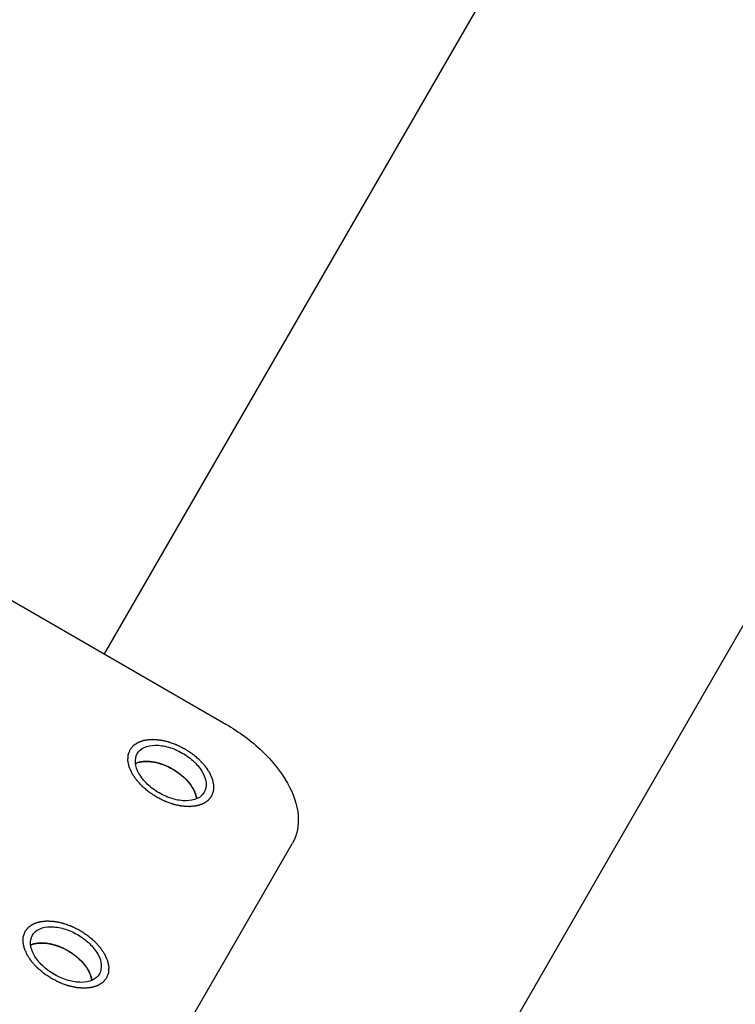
# Model space of a CAD drawing. Header units: millimetres. Extents: x 0 to 7560, y 0 to 5346.
# Tile 83 of 149: x 1367 to 1398, y 3890 to 3932. Entities that reach past the tile are written whole.
import ezdxf

# ---------------------------------------------------------------- set-up
doc = ezdxf.new("R2010")
doc.units = ezdxf.units.MM
for name, color, linetype in [('A2200401_ABL710', 7, 'Continuous'), ('A2300601_ABL736', 7, 'Continuous'), ('A2310201_ABL849', 7, 'Continuous'), ('CSH-ST-M4-20_PBL771', 7, 'Continuous'), ('CSH-ST-M4-20_PBL773', 7, 'Continuous'), ('M2200901_PBL711', 7, 'Continuous'), ('M2302801_PBL748', 7, 'Continuous'), ('M2310301_PBL850', 7, 'Continuous'), ('TOP_VIEW_VBL707', 7, 'Continuous')]:
    doc.layers.add(name, color=color, linetype=linetype)

# ---------------------------------------------------------------- blocks, each defined once
blk = doc.blocks.new('M2200901_PBL711', base_point=(1763.698, 3559.091))
at = {"layer": 'M2200901_PBL711', "color": 7}
blk.add_line((1652.606, 3392.349), (1855.304, 3743.431), dxfattribs=at)
blk = doc.blocks.new('A2200401_ABL710', base_point=(1762.926, 3559.091))
at = {"layer": 'M2200901_PBL711'}
blk.add_blockref('M2200901_PBL711', (1763.698, 3559.091), dxfattribs=at)
blk = doc.blocks.new('M2302801_PBL748', base_point=(1657.914, 3469.732))
at = {"layer": 'M2302801_PBL748', "color": 7}
for p, q in [((1658.995, 3501.415), (1686.708, 3485.415)), ((1678.566, 3461.312), (1689.547, 3480.332))]:
    blk.add_line(p, q, dxfattribs=at)
for points, knots in [([(1686.708, 3485.415), (1687.264, 3485.094), (1688.261, 3484.359), (1689.356, 3483.023), (1689.902, 3481.617), (1689.748, 3480.679), (1689.547, 3480.332)], [0, 0, 0, 0, 0.30444, 0.580341, 0.809903, 1, 1, 1, 1]), ([(1682.922, 3484.157), (1682.988, 3484.272), (1683.231, 3484.47), (1683.722, 3484.546), (1684.285, 3484.454), (1684.855, 3484.205), (1685.355, 3483.836), (1685.717, 3483.395), (1685.897, 3482.931), (1685.846, 3482.622), (1685.78, 3482.507)], [0, 0, 0, 0, 0.095059, 0.209831, 0.34778, 0.5, 0.65222, 0.790169, 0.904941, 1, 1, 1, 1]), ([(1685.78, 3482.507), (1685.714, 3482.392), (1685.471, 3482.193), (1684.979, 3482.118), (1684.417, 3482.21), (1683.847, 3482.459), (1683.347, 3482.828), (1682.985, 3483.269), (1682.805, 3483.733), (1682.856, 3484.042), (1682.922, 3484.157)], [0, 0, 0, 0, 0.095059, 0.209831, 0.34778, 0.5, 0.65222, 0.790169, 0.904941, 1, 1, 1, 1]), ([(1678.448, 3476.408), (1678.514, 3476.523), (1678.757, 3476.722), (1679.249, 3476.798), (1679.811, 3476.705), (1680.381, 3476.456), (1680.881, 3476.087), (1681.243, 3475.646), (1681.423, 3475.182), (1681.372, 3474.873), (1681.306, 3474.758)], [0, 0, 0, 0, 0.095059, 0.209831, 0.34778, 0.5, 0.65222, 0.790169, 0.904941, 1, 1, 1, 1]), ([(1681.306, 3474.758), (1681.24, 3474.643), (1680.997, 3474.445), (1680.505, 3474.369), (1679.943, 3474.461), (1679.373, 3474.71), (1678.873, 3475.079), (1678.511, 3475.52), (1678.331, 3475.984), (1678.382, 3476.293), (1678.448, 3476.408)], [0, 0, 0, 0, 0.095059, 0.209831, 0.34778, 0.5, 0.65222, 0.790169, 0.904941, 1, 1, 1, 1])]:
    blk.add_open_spline(points, degree=3, knots=knots, dxfattribs=at)
at = {"layer": 'M2302801_PBL748', "color": 134}
for points in [[(1682.619, 3484.332), (1682.631, 3484.347), (1682.656, 3484.377), (1682.687, 3484.415), (1682.712, 3484.445), (1682.73, 3484.468), (1682.746, 3484.487), (1682.757, 3484.5), (1682.763, 3484.508), (1682.767, 3484.514), (1682.774, 3484.518), (1682.783, 3484.524), (1682.798, 3484.533), (1682.82, 3484.548), (1682.846, 3484.565), (1682.872, 3484.582), (1682.898, 3484.599), (1682.925, 3484.616), (1682.946, 3484.63), (1682.961, 3484.64), (1682.97, 3484.646), (1682.976, 3484.651), (1682.985, 3484.653), (1682.996, 3484.657), (1683.015, 3484.663), (1683.042, 3484.672), (1683.075, 3484.683), (1683.108, 3484.693), (1683.14, 3484.704), (1683.173, 3484.715), (1683.2, 3484.724), (1683.219, 3484.73), (1683.23, 3484.734), (1683.238, 3484.737), (1683.248, 3484.738), (1683.261, 3484.739), (1683.284, 3484.741), (1683.316, 3484.745), (1683.354, 3484.749), (1683.393, 3484.753), (1683.432, 3484.757), (1683.471, 3484.761), (1683.503, 3484.765), (1683.525, 3484.767), (1683.538, 3484.768), (1683.548, 3484.77), (1683.558, 3484.769), (1683.572, 3484.768), (1683.597, 3484.766), (1683.632, 3484.764), (1683.674, 3484.761), (1683.715, 3484.758), (1683.757, 3484.755), (1683.799, 3484.753), (1683.834, 3484.75), (1683.859, 3484.749), (1683.873, 3484.747), (1683.883, 3484.747), (1683.894, 3484.744), (1683.909, 3484.741), (1683.935, 3484.736), (1683.971, 3484.728), (1684.015, 3484.718), (1684.074, 3484.705), (1684.133, 3484.692), (1684.184, 3484.681), (1684.21, 3484.676), (1684.225, 3484.672), (1684.236, 3484.671), (1684.247, 3484.666), (1684.262, 3484.661), (1684.288, 3484.651), (1684.34, 3484.633), (1684.415, 3484.606), (1684.489, 3484.58), (1684.541, 3484.561), (1684.567, 3484.552), (1684.582, 3484.546), (1684.593, 3484.543), (1684.604, 3484.537), (1684.619, 3484.53), (1684.645, 3484.516), (1684.682, 3484.498), (1684.726, 3484.476), (1684.785, 3484.446), (1684.844, 3484.417), (1684.896, 3484.391), (1684.922, 3484.378), (1684.936, 3484.371), (1684.948, 3484.365), (1684.957, 3484.358), (1684.971, 3484.35), (1684.995, 3484.334), (1685.042, 3484.303), (1685.11, 3484.258), (1685.178, 3484.214), (1685.225, 3484.182), (1685.249, 3484.167), (1685.262, 3484.158), (1685.273, 3484.151), (1685.281, 3484.143), (1685.294, 3484.133), (1685.315, 3484.115), (1685.357, 3484.08), (1685.417, 3484.029), (1685.478, 3483.978), (1685.52, 3483.942), (1685.541, 3483.924), (1685.553, 3483.914), (1685.563, 3483.906), (1685.57, 3483.898), (1685.58, 3483.887), (1685.598, 3483.867), (1685.634, 3483.828), (1685.674, 3483.784), (1685.715, 3483.739), (1685.745, 3483.706), (1685.771, 3483.678), (1685.789, 3483.659), (1685.798, 3483.647), (1685.807, 3483.639), (1685.812, 3483.63), (1685.82, 3483.618), (1685.834, 3483.598), (1685.862, 3483.556), (1685.894, 3483.509), (1685.926, 3483.462), (1685.95, 3483.426), (1685.969, 3483.397), (1685.984, 3483.376), (1685.991, 3483.364), (1685.998, 3483.355), (1686.001, 3483.347), (1686.007, 3483.335), (1686.016, 3483.315), (1686.029, 3483.285), (1686.044, 3483.251), (1686.06, 3483.216), (1686.075, 3483.181), (1686.091, 3483.146), (1686.104, 3483.117), (1686.113, 3483.096), (1686.118, 3483.084), (1686.123, 3483.076), (1686.124, 3483.067), (1686.126, 3483.056), (1686.13, 3483.036), (1686.136, 3483.008), (1686.143, 3482.974), (1686.151, 3482.941), (1686.158, 3482.907), (1686.165, 3482.873), (1686.171, 3482.845), (1686.175, 3482.825), (1686.177, 3482.814), (1686.18, 3482.806), (1686.179, 3482.798), (1686.178, 3482.788), (1686.177, 3482.769), (1686.176, 3482.743), (1686.174, 3482.712), (1686.173, 3482.681), (1686.171, 3482.65), (1686.17, 3482.618), (1686.168, 3482.592), (1686.168, 3482.574), (1686.167, 3482.564), (1686.167, 3482.556), (1686.164, 3482.549), (1686.161, 3482.54), (1686.154, 3482.523), (1686.146, 3482.5), (1686.135, 3482.472), (1686.121, 3482.435), (1686.104, 3482.388), (1686.09, 3482.351), (1686.083, 3482.332)], [(1686.083, 3482.332), (1686.071, 3482.317), (1686.046, 3482.287), (1686.015, 3482.249), (1685.99, 3482.218), (1685.971, 3482.196), (1685.956, 3482.177), (1685.945, 3482.163), (1685.939, 3482.156), (1685.935, 3482.15), (1685.927, 3482.146), (1685.919, 3482.14), (1685.904, 3482.13), (1685.882, 3482.116), (1685.856, 3482.099), (1685.829, 3482.082), (1685.803, 3482.065), (1685.777, 3482.048), (1685.755, 3482.034), (1685.74, 3482.024), (1685.731, 3482.018), (1685.725, 3482.013), (1685.717, 3482.011), (1685.706, 3482.007), (1685.687, 3482.001), (1685.66, 3481.992), (1685.627, 3481.981), (1685.594, 3481.97), (1685.561, 3481.96), (1685.529, 3481.949), (1685.502, 3481.94), (1685.483, 3481.934), (1685.471, 3481.93), (1685.464, 3481.927), (1685.454, 3481.926), (1685.441, 3481.925), (1685.418, 3481.923), (1685.386, 3481.919), (1685.347, 3481.915), (1685.309, 3481.911), (1685.27, 3481.907), (1685.231, 3481.903), (1685.199, 3481.899), (1685.176, 3481.897), (1685.163, 3481.895), (1685.154, 3481.894), (1685.143, 3481.895), (1685.129, 3481.896), (1685.105, 3481.898), (1685.07, 3481.9), (1685.028, 3481.903), (1684.986, 3481.906), (1684.944, 3481.909), (1684.902, 3481.911), (1684.868, 3481.914), (1684.843, 3481.915), (1684.829, 3481.917), (1684.819, 3481.917), (1684.808, 3481.92), (1684.793, 3481.923), (1684.767, 3481.928), (1684.73, 3481.936), (1684.686, 3481.946), (1684.628, 3481.959), (1684.569, 3481.971), (1684.517, 3481.983), (1684.492, 3481.988), (1684.477, 3481.992), (1684.466, 3481.993), (1684.455, 3481.998), (1684.44, 3482.003), (1684.414, 3482.012), (1684.362, 3482.031), (1684.287, 3482.058), (1684.213, 3482.084), (1684.161, 3482.103), (1684.135, 3482.112), (1684.12, 3482.118), (1684.108, 3482.121), (1684.097, 3482.127), (1684.083, 3482.134), (1684.057, 3482.147), (1684.02, 3482.166), (1683.976, 3482.188), (1683.917, 3482.218), (1683.858, 3482.247), (1683.806, 3482.273), (1683.78, 3482.286), (1683.765, 3482.293), (1683.754, 3482.298), (1683.744, 3482.306), (1683.731, 3482.314), (1683.707, 3482.33), (1683.66, 3482.361), (1683.592, 3482.406), (1683.524, 3482.45), (1683.477, 3482.482), (1683.453, 3482.497), (1683.44, 3482.506), (1683.429, 3482.512), (1683.42, 3482.52), (1683.408, 3482.531), (1683.387, 3482.548), (1683.345, 3482.584), (1683.284, 3482.635), (1683.224, 3482.686), (1683.182, 3482.722), (1683.16, 3482.74), (1683.149, 3482.75), (1683.139, 3482.758), (1683.132, 3482.766), (1683.121, 3482.777), (1683.104, 3482.797), (1683.068, 3482.836), (1683.028, 3482.88), (1682.987, 3482.925), (1682.956, 3482.958), (1682.931, 3482.986), (1682.913, 3483.005), (1682.903, 3483.016), (1682.895, 3483.025), (1682.89, 3483.034), (1682.882, 3483.045), (1682.868, 3483.066), (1682.84, 3483.108), (1682.808, 3483.155), (1682.776, 3483.202), (1682.752, 3483.238), (1682.732, 3483.267), (1682.718, 3483.288), (1682.71, 3483.3), (1682.704, 3483.309), (1682.701, 3483.317), (1682.695, 3483.329), (1682.686, 3483.349), (1682.673, 3483.378), (1682.658, 3483.413), (1682.642, 3483.448), (1682.626, 3483.483), (1682.611, 3483.518), (1682.598, 3483.547), (1682.589, 3483.568), (1682.584, 3483.579), (1682.579, 3483.588), (1682.578, 3483.597), (1682.575, 3483.608), (1682.571, 3483.628), (1682.565, 3483.656), (1682.558, 3483.689), (1682.551, 3483.723), (1682.544, 3483.757), (1682.537, 3483.791), (1682.531, 3483.819), (1682.527, 3483.838), (1682.525, 3483.85), (1682.522, 3483.858), (1682.523, 3483.866), (1682.523, 3483.876), (1682.524, 3483.895), (1682.526, 3483.921), (1682.527, 3483.952), (1682.529, 3483.983), (1682.53, 3484.014), (1682.532, 3484.046), (1682.533, 3484.072), (1682.534, 3484.09), (1682.535, 3484.1), (1682.534, 3484.108), (1682.538, 3484.115), (1682.541, 3484.124), (1682.547, 3484.141), (1682.556, 3484.164), (1682.566, 3484.192), (1682.58, 3484.229), (1682.598, 3484.276), (1682.612, 3484.313), (1682.619, 3484.332)], [(1678.145, 3476.583), (1678.157, 3476.598), (1678.182, 3476.629), (1678.213, 3476.666), (1678.238, 3476.697), (1678.257, 3476.719), (1678.272, 3476.738), (1678.283, 3476.752), (1678.289, 3476.759), (1678.293, 3476.765), (1678.301, 3476.769), (1678.309, 3476.775), (1678.324, 3476.785), (1678.346, 3476.799), (1678.372, 3476.816), (1678.398, 3476.833), (1678.425, 3476.85), (1678.451, 3476.867), (1678.473, 3476.881), (1678.488, 3476.891), (1678.497, 3476.897), (1678.503, 3476.902), (1678.511, 3476.904), (1678.522, 3476.908), (1678.541, 3476.914), (1678.568, 3476.923), (1678.601, 3476.934), (1678.634, 3476.945), (1678.666, 3476.955), (1678.699, 3476.966), (1678.726, 3476.975), (1678.745, 3476.982), (1678.756, 3476.985), (1678.764, 3476.988), (1678.774, 3476.989), (1678.787, 3476.99), (1678.81, 3476.993), (1678.842, 3476.996), (1678.881, 3477), (1678.919, 3477.004), (1678.958, 3477.008), (1678.997, 3477.013), (1679.029, 3477.016), (1679.052, 3477.018), (1679.065, 3477.02), (1679.074, 3477.021), (1679.085, 3477.02), (1679.099, 3477.019), (1679.123, 3477.017), (1679.158, 3477.015), (1679.2, 3477.012), (1679.242, 3477.009), (1679.284, 3477.007), (1679.325, 3477.004), (1679.36, 3477.001), (1679.385, 3477), (1679.399, 3476.999), (1679.409, 3476.998), (1679.42, 3476.995), (1679.435, 3476.992), (1679.461, 3476.987), (1679.497, 3476.979), (1679.542, 3476.969), (1679.6, 3476.956), (1679.659, 3476.944), (1679.711, 3476.932), (1679.736, 3476.927), (1679.751, 3476.924), (1679.762, 3476.922), (1679.773, 3476.917), (1679.788, 3476.912), (1679.814, 3476.903), (1679.866, 3476.884), (1679.941, 3476.857), (1680.015, 3476.831), (1680.067, 3476.812), (1680.093, 3476.803), (1680.108, 3476.797), (1680.119, 3476.794), (1680.131, 3476.788), (1680.145, 3476.781), (1680.171, 3476.768), (1680.208, 3476.749), (1680.252, 3476.727), (1680.311, 3476.698), (1680.37, 3476.668), (1680.422, 3476.642), (1680.448, 3476.629), (1680.462, 3476.622), (1680.474, 3476.617), (1680.484, 3476.61), (1680.497, 3476.601), (1680.521, 3476.585), (1680.568, 3476.554), (1680.636, 3476.509), (1680.704, 3476.465), (1680.751, 3476.434), (1680.775, 3476.418), (1680.788, 3476.409), (1680.799, 3476.403), (1680.808, 3476.395), (1680.82, 3476.385), (1680.841, 3476.367), (1680.883, 3476.331), (1680.944, 3476.28), (1681.004, 3476.229), (1681.046, 3476.193), (1681.068, 3476.175), (1681.079, 3476.165), (1681.089, 3476.157), (1681.096, 3476.149), (1681.106, 3476.138), (1681.124, 3476.118), (1681.16, 3476.079), (1681.2, 3476.035), (1681.241, 3475.99), (1681.271, 3475.957), (1681.297, 3475.929), (1681.315, 3475.91), (1681.325, 3475.899), (1681.333, 3475.89), (1681.338, 3475.881), (1681.346, 3475.87), (1681.36, 3475.849), (1681.388, 3475.808), (1681.42, 3475.76), (1681.452, 3475.713), (1681.476, 3475.678), (1681.496, 3475.648), (1681.51, 3475.627), (1681.517, 3475.615), (1681.524, 3475.607), (1681.527, 3475.598), (1681.533, 3475.586), (1681.542, 3475.566), (1681.555, 3475.537), (1681.57, 3475.502), (1681.586, 3475.467), (1681.601, 3475.432), (1681.617, 3475.397), (1681.63, 3475.368), (1681.639, 3475.347), (1681.644, 3475.336), (1681.649, 3475.327), (1681.65, 3475.318), (1681.652, 3475.307), (1681.656, 3475.288), (1681.663, 3475.259), (1681.67, 3475.226), (1681.677, 3475.192), (1681.684, 3475.158), (1681.691, 3475.124), (1681.697, 3475.096), (1681.701, 3475.077), (1681.703, 3475.065), (1681.706, 3475.057), (1681.705, 3475.049), (1681.705, 3475.039), (1681.703, 3475.021), (1681.702, 3474.994), (1681.701, 3474.963), (1681.699, 3474.932), (1681.698, 3474.901), (1681.696, 3474.87), (1681.695, 3474.844), (1681.694, 3474.825), (1681.693, 3474.815), (1681.693, 3474.807), (1681.69, 3474.8), (1681.687, 3474.791), (1681.681, 3474.774), (1681.672, 3474.751), (1681.661, 3474.723), (1681.648, 3474.686), (1681.63, 3474.639), (1681.616, 3474.602), (1681.609, 3474.583)], [(1681.609, 3474.583), (1681.597, 3474.568), (1681.572, 3474.538), (1681.541, 3474.5), (1681.516, 3474.47), (1681.498, 3474.447), (1681.482, 3474.428), (1681.471, 3474.415), (1681.465, 3474.407), (1681.461, 3474.401), (1681.454, 3474.397), (1681.445, 3474.391), (1681.43, 3474.382), (1681.408, 3474.367), (1681.382, 3474.35), (1681.356, 3474.333), (1681.33, 3474.316), (1681.303, 3474.299), (1681.282, 3474.285), (1681.266, 3474.275), (1681.258, 3474.269), (1681.252, 3474.264), (1681.243, 3474.262), (1681.232, 3474.258), (1681.213, 3474.252), (1681.186, 3474.243), (1681.153, 3474.232), (1681.12, 3474.222), (1681.088, 3474.211), (1681.055, 3474.2), (1681.028, 3474.191), (1681.009, 3474.185), (1680.998, 3474.181), (1680.99, 3474.178), (1680.98, 3474.178), (1680.967, 3474.176), (1680.944, 3474.174), (1680.912, 3474.17), (1680.874, 3474.166), (1680.835, 3474.162), (1680.796, 3474.158), (1680.757, 3474.154), (1680.725, 3474.15), (1680.703, 3474.148), (1680.69, 3474.147), (1680.68, 3474.145), (1680.669, 3474.146), (1680.656, 3474.147), (1680.631, 3474.149), (1680.596, 3474.151), (1680.554, 3474.154), (1680.512, 3474.157), (1680.471, 3474.16), (1680.429, 3474.163), (1680.394, 3474.165), (1680.369, 3474.167), (1680.355, 3474.168), (1680.345, 3474.168), (1680.334, 3474.171), (1680.319, 3474.174), (1680.293, 3474.18), (1680.257, 3474.187), (1680.213, 3474.197), (1680.154, 3474.21), (1680.095, 3474.223), (1680.043, 3474.234), (1680.018, 3474.239), (1680.003, 3474.243), (1679.992, 3474.245), (1679.981, 3474.249), (1679.966, 3474.254), (1679.94, 3474.264), (1679.888, 3474.282), (1679.813, 3474.309), (1679.739, 3474.335), (1679.687, 3474.354), (1679.661, 3474.363), (1679.646, 3474.369), (1679.635, 3474.372), (1679.624, 3474.378), (1679.609, 3474.386), (1679.583, 3474.399), (1679.546, 3474.417), (1679.502, 3474.439), (1679.443, 3474.469), (1679.384, 3474.498), (1679.332, 3474.524), (1679.306, 3474.537), (1679.292, 3474.544), (1679.28, 3474.55), (1679.27, 3474.557), (1679.257, 3474.565), (1679.233, 3474.581), (1679.186, 3474.612), (1679.118, 3474.657), (1679.05, 3474.701), (1679.003, 3474.733), (1678.979, 3474.748), (1678.966, 3474.757), (1678.955, 3474.764), (1678.947, 3474.772), (1678.934, 3474.782), (1678.913, 3474.8), (1678.871, 3474.835), (1678.811, 3474.886), (1678.75, 3474.937), (1678.708, 3474.973), (1678.687, 3474.991), (1678.675, 3475.001), (1678.665, 3475.009), (1678.658, 3475.017), (1678.648, 3475.028), (1678.63, 3475.048), (1678.594, 3475.087), (1678.554, 3475.131), (1678.513, 3475.176), (1678.483, 3475.209), (1678.457, 3475.237), (1678.439, 3475.256), (1678.429, 3475.268), (1678.421, 3475.276), (1678.416, 3475.285), (1678.408, 3475.297), (1678.394, 3475.317), (1678.366, 3475.359), (1678.334, 3475.406), (1678.302, 3475.453), (1678.278, 3475.489), (1678.258, 3475.518), (1678.244, 3475.539), (1678.237, 3475.551), (1678.23, 3475.56), (1678.227, 3475.568), (1678.221, 3475.58), (1678.212, 3475.6), (1678.199, 3475.63), (1678.184, 3475.665), (1678.168, 3475.7), (1678.153, 3475.734), (1678.137, 3475.769), (1678.124, 3475.799), (1678.115, 3475.819), (1678.11, 3475.831), (1678.105, 3475.839), (1678.104, 3475.848), (1678.102, 3475.859), (1678.098, 3475.879), (1678.092, 3475.907), (1678.085, 3475.941), (1678.077, 3475.974), (1678.07, 3476.008), (1678.063, 3476.042), (1678.057, 3476.07), (1678.053, 3476.09), (1678.051, 3476.101), (1678.048, 3476.109), (1678.049, 3476.117), (1678.05, 3476.128), (1678.051, 3476.146), (1678.052, 3476.172), (1678.053, 3476.203), (1678.055, 3476.234), (1678.057, 3476.265), (1678.058, 3476.297), (1678.06, 3476.323), (1678.06, 3476.341), (1678.061, 3476.351), (1678.061, 3476.359), (1678.064, 3476.366), (1678.067, 3476.376), (1678.074, 3476.392), (1678.082, 3476.415), (1678.093, 3476.443), (1678.107, 3476.48), (1678.124, 3476.527), (1678.138, 3476.564), (1678.145, 3476.583)]]:
    blk.add_open_spline(points, degree=3, knots=[0, 0, 0, 0, 0.015625, 0.03125, 0.039062, 0.046875, 0.054688, 0.058594, 0.060547, 0.0625, 0.064453, 0.066406, 0.070312, 0.078125, 0.085938, 0.09375, 0.101562, 0.109375, 0.117188, 0.121094, 0.123047, 0.125, 0.126953, 0.128906, 0.132812, 0.140625, 0.148438, 0.15625, 0.164062, 0.171875, 0.179688, 0.183594, 0.185547, 0.1875, 0.189453, 0.191406, 0.195312, 0.203125, 0.210938, 0.21875, 0.226562, 0.234375, 0.242188, 0.246094, 0.248047, 0.25, 0.251953, 0.253906, 0.257812, 0.265625, 0.273438, 0.28125, 0.289062, 0.296875, 0.304688, 0.308594, 0.310547, 0.3125, 0.314453, 0.316406, 0.320312, 0.328125, 0.335938, 0.34375, 0.359375, 0.367188, 0.371094, 0.373047, 0.375, 0.376953, 0.378906, 0.382812, 0.390625, 0.40625, 0.421875, 0.429688, 0.433594, 0.435547, 0.4375, 0.439453, 0.441406, 0.445312, 0.453125, 0.460938, 0.46875, 0.484375, 0.492188, 0.496094, 0.498047, 0.5, 0.501953, 0.503906, 0.507812, 0.515625, 0.53125, 0.546875, 0.554688, 0.558594, 0.560547, 0.5625, 0.564453, 0.566406, 0.570312, 0.578125, 0.59375, 0.609375, 0.617188, 0.621094, 0.623047, 0.625, 0.626953, 0.628906, 0.632812, 0.640625, 0.65625, 0.664062, 0.671875, 0.679688, 0.683594, 0.685547, 0.6875, 0.689453, 0.691406, 0.695312, 0.703125, 0.71875, 0.726562, 0.734375, 0.742188, 0.746094, 0.748047, 0.75, 0.751953, 0.753906, 0.757812, 0.765625, 0.773438, 0.78125, 0.789062, 0.796875, 0.804688, 0.808594, 0.810547, 0.8125, 0.814453, 0.816406, 0.820312, 0.828125, 0.835938, 0.84375, 0.851562, 0.859375, 0.867188, 0.871094, 0.873047, 0.875, 0.876953, 0.878906, 0.882812, 0.890625, 0.898438, 0.90625, 0.914062, 0.921875, 0.929688, 0.933594, 0.935547, 0.9375, 0.939453, 0.941406, 0.945312, 0.953125, 0.960938, 0.96875, 0.984375, 1, 1, 1, 1], dxfattribs=at)
blk = doc.blocks.new('CSH-ST-M4-20_PBL771', base_point=(1679.682, 3475.285))
at = {"layer": 'CSH-ST-M4-20_PBL771', "color": 134}
for p, q in [((1678.972, 3476.069), (1678.96, 3476.07)), ((1679.301, 3476.014), (1679.297, 3476.015)), ((1679.639, 3475.902), (1679.636, 3475.903)), ((1679.971, 3475.739), (1679.965, 3475.742)), ((1680.275, 3475.535), (1680.272, 3475.537)), ((1680.541, 3475.296), (1680.538, 3475.299)), ((1680.757, 3475.032), (1680.75, 3475.042))]:
    blk.add_line(p, q, dxfattribs=at)
at = {"layer": 'CSH-ST-M4-20_PBL771', "color": 7}
blk.add_arc((1679.734, 3474.274), 1.269, 21.2988, 23.21, dxfattribs=at)
for points, knots in [([(1678.384, 3475.994), (1678.402, 3476.002), (1678.48, 3476.03), (1678.561, 3476.049), (1678.623, 3476.059)], [0, 0, 0, 0, 0.23981, 1, 1, 1, 1]), ([(1678.623, 3476.059), (1678.644, 3476.062), (1678.731, 3476.073), (1678.819, 3476.076), (1678.885, 3476.074)], [0, 0, 0, 0, 0.240925, 1, 1, 1, 1]), ([(1680.916, 3474.735), (1680.924, 3474.715), (1680.952, 3474.637), (1680.971, 3474.556), (1680.979, 3474.496)], [0, 0, 0, 0, 0.260814, 1, 1, 1, 1])]:
    blk.add_open_spline(points, degree=3, knots=knots, dxfattribs=at)
at = {"layer": 'CSH-ST-M4-20_PBL771', "color": 134}
for points, knots in [([(1678.885, 3476.074), (1678.863, 3476.074), (1678.828, 3476.074), (1678.783, 3476.073), (1678.751, 3476.071), (1678.717, 3476.07), (1678.685, 3476.066), (1678.654, 3476.062), (1678.622, 3476.059), (1678.59, 3476.052), (1678.564, 3476.047), (1678.542, 3476.043), (1678.523, 3476.038), (1678.499, 3476.032), (1678.475, 3476.026), (1678.456, 3476.02), (1678.428, 3476.01), (1678.404, 3476.001), (1678.385, 3475.995)], [0, 0, 0, 0, 0.125, 0.1875, 0.25, 0.3125, 0.375, 0.4375, 0.5, 0.5625, 0.625, 0.65625, 0.6875, 0.75, 0.8125, 0.84375, 0.875, 1, 1, 1, 1]), ([(1678.96, 3476.07), (1678.958, 3476.07), (1678.954, 3476.07), (1678.949, 3476.07), (1678.943, 3476.071), (1678.937, 3476.071), (1678.933, 3476.071), (1678.929, 3476.072), (1678.926, 3476.072), (1678.92, 3476.072), (1678.915, 3476.072), (1678.91, 3476.073), (1678.906, 3476.073), (1678.903, 3476.073), (1678.9, 3476.073), (1678.894, 3476.073), (1678.889, 3476.073), (1678.885, 3476.074)], [0, 0, 0, 0, 0.125, 0.1875, 0.25, 0.3125, 0.375, 0.4375, 0.5, 0.5625, 0.625, 0.6875, 0.75, 0.8125, 0.84375, 0.875, 1, 1, 1, 1]), ([(1679.297, 3476.015), (1679.284, 3476.018), (1679.264, 3476.022), (1679.238, 3476.028), (1679.216, 3476.033), (1679.198, 3476.037), (1679.184, 3476.039), (1679.172, 3476.042), (1679.155, 3476.045), (1679.136, 3476.048), (1679.115, 3476.051), (1679.094, 3476.055), (1679.073, 3476.058), (1679.054, 3476.06), (1679.039, 3476.062), (1679.026, 3476.063), (1679.004, 3476.065), (1678.987, 3476.067), (1678.972, 3476.069)], [0, 0, 0, 0, 0.125, 0.1875, 0.25, 0.3125, 0.34375, 0.375, 0.4375, 0.5, 0.5625, 0.625, 0.6875, 0.75, 0.8125, 0.84375, 0.875, 1, 1, 1, 1]), ([(1679.636, 3475.903), (1679.623, 3475.908), (1679.604, 3475.916), (1679.577, 3475.927), (1679.555, 3475.935), (1679.537, 3475.941), (1679.522, 3475.947), (1679.509, 3475.951), (1679.493, 3475.957), (1679.474, 3475.963), (1679.451, 3475.97), (1679.422, 3475.98), (1679.386, 3475.99), (1679.343, 3476.003), (1679.315, 3476.01), (1679.301, 3476.014)], [0, 0, 0, 0, 0.125, 0.1875, 0.25, 0.3125, 0.34375, 0.375, 0.4375, 0.5, 0.5625, 0.625, 0.75, 0.875, 1, 1, 1, 1]), ([(1679.965, 3475.742), (1679.953, 3475.749), (1679.934, 3475.76), (1679.908, 3475.774), (1679.887, 3475.785), (1679.869, 3475.795), (1679.856, 3475.802), (1679.843, 3475.808), (1679.827, 3475.816), (1679.808, 3475.826), (1679.786, 3475.836), (1679.769, 3475.845), (1679.754, 3475.852), (1679.741, 3475.858), (1679.725, 3475.865), (1679.709, 3475.872), (1679.695, 3475.878), (1679.673, 3475.888), (1679.654, 3475.896), (1679.639, 3475.902)], [0, 0, 0, 0, 0.125, 0.1875, 0.25, 0.3125, 0.34375, 0.375, 0.4375, 0.5, 0.5625, 0.625, 0.65625, 0.6875, 0.75, 0.8125, 0.84375, 0.875, 1, 1, 1, 1]), ([(1680.272, 3475.537), (1680.261, 3475.545), (1680.246, 3475.556), (1680.23, 3475.569), (1680.217, 3475.578), (1680.201, 3475.589), (1680.182, 3475.603), (1680.164, 3475.616), (1680.146, 3475.628), (1680.129, 3475.64), (1680.109, 3475.653), (1680.093, 3475.664), (1680.079, 3475.673), (1680.067, 3475.68), (1680.052, 3475.69), (1680.036, 3475.699), (1680.024, 3475.707), (1680.009, 3475.716), (1679.992, 3475.726), (1679.978, 3475.735), (1679.971, 3475.739)], [0, 0, 0, 0, 0.125, 0.15625, 0.1875, 0.25, 0.3125, 0.375, 0.4375, 0.5, 0.5625, 0.625, 0.65625, 0.6875, 0.75, 0.8125, 0.84375, 0.875, 0.9375, 1, 1, 1, 1]), ([(1680.538, 3475.299), (1680.528, 3475.309), (1680.516, 3475.321), (1680.502, 3475.335), (1680.492, 3475.346), (1680.478, 3475.359), (1680.462, 3475.375), (1680.446, 3475.389), (1680.431, 3475.403), (1680.416, 3475.417), (1680.398, 3475.432), (1680.375, 3475.452), (1680.346, 3475.477), (1680.31, 3475.507), (1680.286, 3475.525), (1680.275, 3475.535)], [0, 0, 0, 0, 0.125, 0.15625, 0.1875, 0.25, 0.3125, 0.375, 0.4375, 0.5, 0.5625, 0.625, 0.75, 0.875, 1, 1, 1, 1]), ([(1680.75, 3475.042), (1680.743, 3475.053), (1680.733, 3475.066), (1680.723, 3475.081), (1680.714, 3475.092), (1680.704, 3475.106), (1680.691, 3475.123), (1680.679, 3475.138), (1680.667, 3475.153), (1680.655, 3475.168), (1680.641, 3475.185), (1680.627, 3475.202), (1680.613, 3475.218), (1680.6, 3475.232), (1680.589, 3475.245), (1680.58, 3475.255), (1680.564, 3475.272), (1680.551, 3475.285), (1680.541, 3475.296)], [0, 0, 0, 0, 0.125, 0.15625, 0.1875, 0.25, 0.3125, 0.375, 0.4375, 0.5, 0.5625, 0.625, 0.6875, 0.75, 0.8125, 0.84375, 0.875, 1, 1, 1, 1]), ([(1680.798, 3474.969), (1680.796, 3474.972), (1680.795, 3474.974), (1680.792, 3474.979), (1680.789, 3474.984), (1680.785, 3474.989), (1680.783, 3474.992), (1680.781, 3474.995), (1680.78, 3474.998), (1680.776, 3475.003), (1680.773, 3475.008), (1680.77, 3475.012), (1680.769, 3475.015), (1680.767, 3475.017), (1680.765, 3475.02), (1680.762, 3475.025), (1680.759, 3475.029), (1680.757, 3475.032)], [0, 0, 0, 0, 0.125, 0.1875, 0.25, 0.3125, 0.375, 0.4375, 0.5, 0.5625, 0.625, 0.6875, 0.75, 0.8125, 0.84375, 0.875, 1, 1, 1, 1]), ([(1680.979, 3474.497), (1680.976, 3474.516), (1680.971, 3474.539), (1680.967, 3474.567), (1680.962, 3474.586), (1680.956, 3474.61), (1680.95, 3474.634), (1680.944, 3474.653), (1680.937, 3474.673), (1680.931, 3474.692), (1680.924, 3474.712), (1680.92, 3474.726), (1680.913, 3474.742), (1680.904, 3474.762), (1680.893, 3474.788), (1680.88, 3474.819), (1680.865, 3474.848), (1680.853, 3474.872), (1680.843, 3474.892), (1680.83, 3474.913), (1680.816, 3474.939), (1680.804, 3474.959), (1680.798, 3474.969)], [0, 0, 0, 0, 0.125, 0.15625, 0.1875, 0.25, 0.3125, 0.34375, 0.375, 0.4375, 0.46875, 0.5, 0.53125, 0.5625, 0.625, 0.6875, 0.75, 0.8125, 0.84375, 0.875, 0.9375, 1, 1, 1, 1])]:
    blk.add_open_spline(points, degree=3, knots=knots, dxfattribs=at)
at = {"layer": 'CSH-ST-M4-20_PBL771', "color": 7}
for points in [[(1678.885, 3476.074), (1679.263, 3476.062), (1680.005, 3475.805), (1680.599, 3475.29), (1680.798, 3474.969)], [(1680.798, 3474.969), (1680.836, 3474.907), (1680.871, 3474.842), (1680.9, 3474.774)]]:
    blk.add_open_spline(points, degree=3, dxfattribs=at)
blk = doc.blocks.new('CSH-ST-M4-20_PBL773', base_point=(1684.156, 3483.034))
at = {"layer": 'CSH-ST-M4-20_PBL773', "color": 134}
for p, q in [((1683.446, 3483.817), (1683.434, 3483.818)), ((1683.775, 3483.762), (1683.771, 3483.763)), ((1684.113, 3483.651), (1684.11, 3483.652)), ((1684.444, 3483.488), (1684.439, 3483.491)), ((1684.748, 3483.283), (1684.746, 3483.285)), ((1685.015, 3483.045), (1685.012, 3483.048)), ((1685.23, 3482.781), (1685.224, 3482.791))]:
    blk.add_line(p, q, dxfattribs=at)
at = {"layer": 'CSH-ST-M4-20_PBL773', "color": 7}
blk.add_arc((1684.208, 3482.023), 1.269, 21.2988, 23.21, dxfattribs=at)
for points, knots in [([(1682.858, 3483.743), (1682.876, 3483.75), (1682.954, 3483.779), (1683.035, 3483.798), (1683.097, 3483.808)], [0, 0, 0, 0, 0.23981, 1, 1, 1, 1]), ([(1683.097, 3483.808), (1683.118, 3483.811), (1683.205, 3483.822), (1683.293, 3483.824), (1683.359, 3483.822)], [0, 0, 0, 0, 0.240925, 1, 1, 1, 1]), ([(1685.39, 3482.484), (1685.397, 3482.464), (1685.425, 3482.386), (1685.445, 3482.305), (1685.453, 3482.244)], [0, 0, 0, 0, 0.260814, 1, 1, 1, 1])]:
    blk.add_open_spline(points, degree=3, knots=knots, dxfattribs=at)
at = {"layer": 'CSH-ST-M4-20_PBL773', "color": 134}
for points, knots in [([(1683.359, 3483.822), (1683.336, 3483.822), (1683.302, 3483.823), (1683.257, 3483.822), (1683.224, 3483.82), (1683.191, 3483.819), (1683.159, 3483.815), (1683.127, 3483.811), (1683.096, 3483.808), (1683.064, 3483.801), (1683.038, 3483.796), (1683.016, 3483.792), (1682.996, 3483.787), (1682.973, 3483.781), (1682.949, 3483.774), (1682.93, 3483.769), (1682.902, 3483.758), (1682.878, 3483.75), (1682.859, 3483.743)], [0, 0, 0, 0, 0.125, 0.1875, 0.25, 0.3125, 0.375, 0.4375, 0.5, 0.5625, 0.625, 0.65625, 0.6875, 0.75, 0.8125, 0.84375, 0.875, 1, 1, 1, 1]), ([(1683.434, 3483.818), (1683.432, 3483.819), (1683.428, 3483.819), (1683.423, 3483.819), (1683.417, 3483.82), (1683.411, 3483.82), (1683.407, 3483.82), (1683.403, 3483.82), (1683.4, 3483.821), (1683.394, 3483.821), (1683.388, 3483.821), (1683.383, 3483.821), (1683.38, 3483.822), (1683.377, 3483.822), (1683.374, 3483.822), (1683.368, 3483.822), (1683.363, 3483.822), (1683.359, 3483.822)], [0, 0, 0, 0, 0.125, 0.1875, 0.25, 0.3125, 0.375, 0.4375, 0.5, 0.5625, 0.625, 0.6875, 0.75, 0.8125, 0.84375, 0.875, 1, 1, 1, 1]), ([(1683.771, 3483.763), (1683.758, 3483.766), (1683.738, 3483.771), (1683.712, 3483.777), (1683.69, 3483.782), (1683.672, 3483.785), (1683.658, 3483.788), (1683.645, 3483.79), (1683.629, 3483.793), (1683.61, 3483.797), (1683.588, 3483.8), (1683.567, 3483.803), (1683.547, 3483.807), (1683.528, 3483.809), (1683.512, 3483.811), (1683.499, 3483.812), (1683.478, 3483.814), (1683.46, 3483.816), (1683.446, 3483.817)], [0, 0, 0, 0, 0.125, 0.1875, 0.25, 0.3125, 0.34375, 0.375, 0.4375, 0.5, 0.5625, 0.625, 0.6875, 0.75, 0.8125, 0.84375, 0.875, 1, 1, 1, 1]), ([(1684.11, 3483.652), (1684.097, 3483.657), (1684.077, 3483.665), (1684.051, 3483.675), (1684.029, 3483.683), (1684.01, 3483.69), (1683.996, 3483.695), (1683.983, 3483.7), (1683.966, 3483.706), (1683.947, 3483.712), (1683.925, 3483.719), (1683.896, 3483.729), (1683.86, 3483.739), (1683.817, 3483.752), (1683.789, 3483.759), (1683.775, 3483.762)], [0, 0, 0, 0, 0.125, 0.1875, 0.25, 0.3125, 0.34375, 0.375, 0.4375, 0.5, 0.5625, 0.625, 0.75, 0.875, 1, 1, 1, 1]), ([(1684.439, 3483.491), (1684.426, 3483.498), (1684.408, 3483.508), (1684.382, 3483.523), (1684.361, 3483.534), (1684.343, 3483.543), (1684.33, 3483.551), (1684.317, 3483.557), (1684.301, 3483.565), (1684.282, 3483.575), (1684.26, 3483.585), (1684.243, 3483.593), (1684.228, 3483.6), (1684.215, 3483.606), (1684.199, 3483.614), (1684.183, 3483.621), (1684.169, 3483.627), (1684.146, 3483.637), (1684.128, 3483.644), (1684.113, 3483.651)], [0, 0, 0, 0, 0.125, 0.1875, 0.25, 0.3125, 0.34375, 0.375, 0.4375, 0.5, 0.5625, 0.625, 0.65625, 0.6875, 0.75, 0.8125, 0.84375, 0.875, 1, 1, 1, 1]), ([(1684.746, 3483.285), (1684.735, 3483.294), (1684.72, 3483.305), (1684.704, 3483.317), (1684.691, 3483.327), (1684.675, 3483.338), (1684.656, 3483.352), (1684.638, 3483.365), (1684.62, 3483.377), (1684.603, 3483.389), (1684.583, 3483.402), (1684.566, 3483.413), (1684.553, 3483.421), (1684.54, 3483.429), (1684.525, 3483.439), (1684.51, 3483.448), (1684.498, 3483.456), (1684.483, 3483.465), (1684.466, 3483.475), (1684.452, 3483.483), (1684.444, 3483.488)], [0, 0, 0, 0, 0.125, 0.15625, 0.1875, 0.25, 0.3125, 0.375, 0.4375, 0.5, 0.5625, 0.625, 0.65625, 0.6875, 0.75, 0.8125, 0.84375, 0.875, 0.9375, 1, 1, 1, 1]), ([(1685.012, 3483.048), (1685.002, 3483.058), (1684.99, 3483.07), (1684.976, 3483.084), (1684.965, 3483.095), (1684.952, 3483.108), (1684.935, 3483.124), (1684.92, 3483.138), (1684.904, 3483.152), (1684.89, 3483.166), (1684.872, 3483.181), (1684.849, 3483.201), (1684.819, 3483.226), (1684.784, 3483.255), (1684.76, 3483.274), (1684.748, 3483.283)], [0, 0, 0, 0, 0.125, 0.15625, 0.1875, 0.25, 0.3125, 0.375, 0.4375, 0.5, 0.5625, 0.625, 0.75, 0.875, 1, 1, 1, 1]), ([(1685.224, 3482.791), (1685.216, 3482.801), (1685.207, 3482.814), (1685.196, 3482.829), (1685.188, 3482.84), (1685.178, 3482.854), (1685.165, 3482.872), (1685.153, 3482.887), (1685.14, 3482.902), (1685.129, 3482.917), (1685.114, 3482.934), (1685.101, 3482.95), (1685.087, 3482.967), (1685.074, 3482.981), (1685.063, 3482.993), (1685.054, 3483.004), (1685.038, 3483.021), (1685.025, 3483.034), (1685.015, 3483.045)], [0, 0, 0, 0, 0.125, 0.15625, 0.1875, 0.25, 0.3125, 0.375, 0.4375, 0.5, 0.5625, 0.625, 0.6875, 0.75, 0.8125, 0.84375, 0.875, 1, 1, 1, 1]), ([(1685.271, 3482.718), (1685.27, 3482.72), (1685.268, 3482.723), (1685.265, 3482.728), (1685.262, 3482.733), (1685.259, 3482.738), (1685.257, 3482.741), (1685.255, 3482.744), (1685.253, 3482.747), (1685.25, 3482.752), (1685.247, 3482.756), (1685.244, 3482.761), (1685.242, 3482.764), (1685.241, 3482.766), (1685.239, 3482.768), (1685.235, 3482.774), (1685.233, 3482.778), (1685.23, 3482.781)], [0, 0, 0, 0, 0.125, 0.1875, 0.25, 0.3125, 0.375, 0.4375, 0.5, 0.5625, 0.625, 0.6875, 0.75, 0.8125, 0.84375, 0.875, 1, 1, 1, 1]), ([(1685.453, 3482.246), (1685.45, 3482.265), (1685.445, 3482.288), (1685.441, 3482.316), (1685.436, 3482.335), (1685.43, 3482.359), (1685.423, 3482.383), (1685.418, 3482.402), (1685.411, 3482.422), (1685.405, 3482.441), (1685.398, 3482.461), (1685.394, 3482.475), (1685.387, 3482.491), (1685.378, 3482.511), (1685.367, 3482.537), (1685.354, 3482.567), (1685.339, 3482.597), (1685.327, 3482.621), (1685.316, 3482.641), (1685.304, 3482.662), (1685.289, 3482.687), (1685.277, 3482.708), (1685.271, 3482.718)], [0, 0, 0, 0, 0.125, 0.15625, 0.1875, 0.25, 0.3125, 0.34375, 0.375, 0.4375, 0.46875, 0.5, 0.53125, 0.5625, 0.625, 0.6875, 0.75, 0.8125, 0.84375, 0.875, 0.9375, 1, 1, 1, 1])]:
    blk.add_open_spline(points, degree=3, knots=knots, dxfattribs=at)
at = {"layer": 'CSH-ST-M4-20_PBL773', "color": 7}
for points in [[(1683.359, 3483.822), (1683.736, 3483.811), (1684.479, 3483.553), (1685.073, 3483.039), (1685.271, 3482.718)], [(1685.271, 3482.718), (1685.31, 3482.656), (1685.345, 3482.591), (1685.374, 3482.523)]]:
    blk.add_open_spline(points, degree=3, dxfattribs=at)
blk = doc.blocks.new('M2310301_PBL850', base_point=(1756.327, 3632.998))
at = {"layer": 'M2310301_PBL850', "color": 7}
blk.add_line((1848.463, 3777.582), (1681.512, 3488.415), dxfattribs=at)
blk = doc.blocks.new('A2310201_ABL849', base_point=(1756.327, 3632.998))
at = {"layer": 'M2310301_PBL850'}
blk.add_blockref('M2310301_PBL850', (1756.327, 3632.998), dxfattribs=at)
blk = doc.blocks.new('A2300601_ABL736', base_point=(1732.797, 3593.278))
at = {"layer": 'A2310201_ABL849'}
blk.add_blockref('A2310201_ABL849', (1756.327, 3632.998), dxfattribs=at)
at = {"layer": 'CSH-ST-M4-20_PBL771'}
blk.add_blockref('CSH-ST-M4-20_PBL771', (1679.682, 3475.285), dxfattribs=at)
at = {"layer": 'CSH-ST-M4-20_PBL773'}
blk.add_blockref('CSH-ST-M4-20_PBL773', (1684.156, 3483.034), dxfattribs=at)
at = {"layer": 'M2302801_PBL748'}
blk.add_blockref('M2302801_PBL748', (1657.914, 3469.732), dxfattribs=at)
blk = doc.blocks.new('TOP_VIEW_VBL707', base_point=(2149.541, 3969.91))
at = {"layer": 'A2200401_ABL710'}
blk.add_blockref('A2200401_ABL710', (1762.926, 3559.091), dxfattribs=at)
at = {"layer": 'A2300601_ABL736'}
blk.add_blockref('A2300601_ABL736', (1732.797, 3593.278), dxfattribs=at)

msp = doc.modelspace()

# ---------------------------------------------------------------- block references
at = {"layer": 'TOP_VIEW_VBL707'}
msp.add_blockref('TOP_VIEW_VBL707', (1838.846, 4386.364), dxfattribs=at)

doc.saveas('drawing.dxf')
